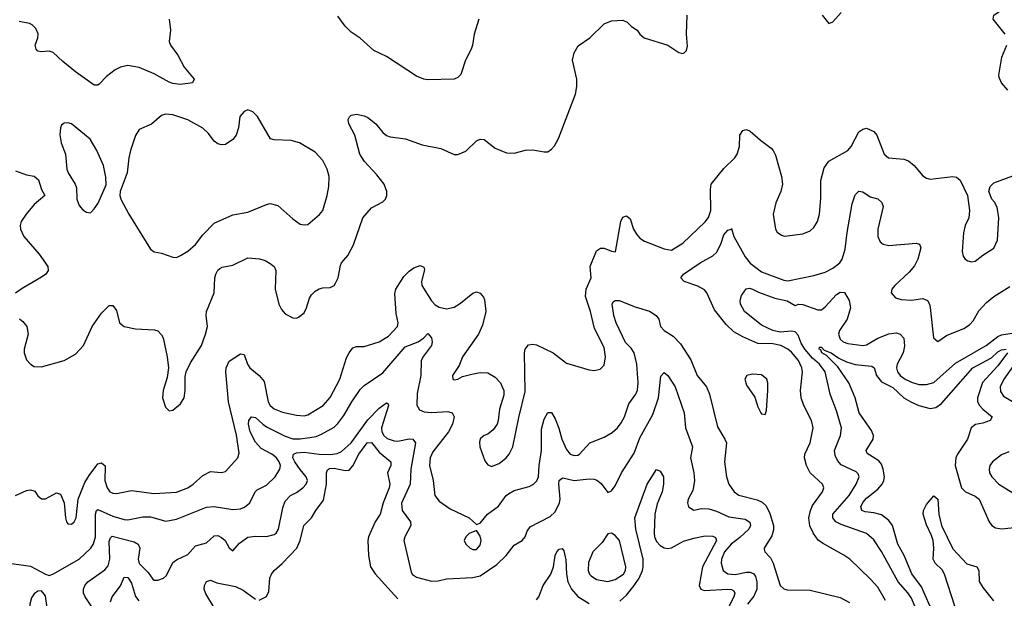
# Model space of a CAD drawing. Header units: inches. Extents: x 1843162 to 1959474, y 907081 to 1016326.
# Tile 192 of 256: x 1873773 to 1879025, y 984942 to 988026. Entities that reach past the tile are written whole.
import ezdxf

# ---------------------------------------------------------------- set-up
doc = ezdxf.new("R2010")
doc.units = ezdxf.units.IN
doc.header["$MEASUREMENT"] = 0
doc.layers.add('B8978', color=7, linetype='Continuous')

msp = doc.modelspace()

# ---------------------------------------------------------------- linework, layer by layer
at = {"layer": 'B8978', "color": 5}
for points, elevation in [([(1879029.8, 987950), (1878966.4, 988030), (1878969.7, 988050), (1879030, 988091.7)], 580), ([(1874570.3, 988029.7), (1874576.9, 987970), (1874570.2, 987910), (1874577.8, 987890), (1874616.6, 987836.6), (1874650, 987773.4), (1874703, 987710), (1874694.8, 987690), (1874630, 987680.2), (1874590, 987686.4), (1874570, 987693.2), (1874490, 987737.5), (1874410, 987770.8), (1874350, 987782), (1874310, 987773.3), (1874281.4, 987758.6), (1874236.2, 987723.8), (1874197.7, 987682.3), (1874190, 987677), (1874170, 987678), (1874070, 987748.6), (1874003.2, 987803.2), (1873952.1, 987852.1), (1873930, 987858.9), (1873890, 987855.9), (1873870, 987859.3), (1873860.3, 987870), (1873855.6, 987890), (1873869.1, 987930), (1873871.3, 987951.3), (1873859.4, 987979.4), (1873839.1, 987999.1), (1873826, 988006), (1873770, 988017.4)], 620), ([(1873772.3, 986432.3), (1873790, 986418.2), (1873810.8, 986390), (1873818.8, 986350), (1873796.2, 986270), (1873797, 986250), (1873810, 986214), (1873830, 986190.3), (1873850, 986178), (1873890, 986176), (1874010, 986209.2), (1874070, 986242.8), (1874113.3, 986290), (1874159.9, 986390), (1874210, 986462.8), (1874250, 986502.4), (1874270, 986503), (1874290, 986476), (1874305.7, 986410), (1874330, 986390.4), (1874390, 986378.4), (1874492.8, 986372.8), (1874510, 986367.3), (1874530, 986346.8), (1874537.6, 986330), (1874559.7, 986230), (1874566.2, 986170), (1874560.5, 986119.5), (1874538.3, 986050), (1874534.9, 986010), (1874550, 985960.7), (1874570, 985942), (1874590, 985945.5), (1874630, 985979.1), (1874649.6, 986010), (1874656.1, 986050), (1874655.6, 986124.4), (1874660.4, 986150), (1874683.4, 986196.6), (1874742.3, 986290), (1874764.6, 986350), (1874774.4, 986390), (1874767.5, 986450), (1874769.8, 986470), (1874809.8, 986570), (1874814.5, 986650), (1874819.8, 986670), (1874829.3, 986690.7), (1874840.2, 986699.8), (1874853.3, 986706.7), (1874910, 986717.8), (1874990, 986757.2), (1875051.4, 986751.4), (1875082.2, 986742.2), (1875110, 986727.6), (1875130.2, 986710.2), (1875138.5, 986690), (1875136.1, 986590), (1875154.6, 986510), (1875170, 986481.6), (1875190, 986458.4), (1875230, 986437.6), (1875250, 986435.8), (1875260.1, 986439.9), (1875290, 986463.8), (1875303.5, 986490), (1875318.8, 986541.2), (1875330, 986560.4), (1875350, 986579.5), (1875370, 986591.8), (1875390, 986597.4), (1875430, 986599.5), (1875449.8, 986610.2), (1875458.3, 986621.7), (1875471.9, 986650), (1875483.6, 986716.4), (1875490, 986730.4), (1875524, 986770), (1875553.2, 986826.8), (1875603.5, 986970), (1875650, 987022.6), (1875710, 987054.9), (1875724, 987070), (1875732.3, 987090), (1875730.9, 987110), (1875716.4, 987150), (1875678.8, 987198.8), (1875611.6, 987270), (1875586.9, 987310), (1875560.3, 987410), (1875529.6, 987470.4), (1875526, 987494), (1875531.6, 987508.4), (1875542, 987518), (1875570, 987523.7), (1875610, 987514), (1875630, 987504.2), (1875671.9, 987471.9), (1875710, 987425.7), (1875729.4, 987409.4), (1875750, 987401.3), (1875831.1, 987391.1), (1875920, 987360), (1876019.5, 987339.5), (1876090, 987308.5), (1876110, 987308.4), (1876153.6, 987326.4), (1876210, 987380.3), (1876230, 987390.3), (1876250, 987387.6), (1876310, 987342), (1876370, 987317.4), (1876410, 987315.6), (1876471.7, 987331.7), (1876510, 987332), (1876570, 987321.3), (1876590, 987322.4), (1876610, 987335.5), (1876626.1, 987353.9), (1876647.6, 987392.4), (1876738.5, 987630), (1876745.1, 987670), (1876744.7, 987710), (1876721.4, 987810), (1876730, 987850.6), (1876752.7, 987887.3), (1876814, 987930), (1876890, 988003.7), (1876930, 988019.6), (1876990, 988024.4), (1877013.4, 988013.4), (1877037.3, 987990), (1877066.8, 987970), (1877080.5, 987950), (1877104, 987930), (1877230.3, 987890.3), (1877290, 987850.8), (1877310, 987846.8), (1877318, 987850), (1877330, 987862), (1877334.5, 987885.5), (1877329.6, 987949.6), (1877334.2, 988050)], 620), ([(1876221.4, 988030), (1876197.3, 987950), (1876189.2, 987890.8), (1876181.5, 987870), (1876151.7, 987810), (1876126.2, 987733.8), (1876110, 987718), (1876090, 987708.9), (1875950, 987706.2), (1875929.1, 987709.1), (1875890, 987725.6), (1875730, 987830.9), (1875661.8, 987861.8), (1875590, 987928), (1875540.5, 987960.5), (1875510, 987992.3), (1875470, 988046)], 620), ([(1878054, 988050), (1878090, 988006), (1878110, 988014.8), (1878155.8, 988064.2)], 620), ([(1879044.2, 987650), (1879010.6, 987690), (1878997.4, 987717.4), (1878996.1, 987730), (1879013, 987827), (1879038.7, 987890)], 580), ([(1873750, 985490.3), (1873810, 985516.5), (1873830, 985519.5), (1873853.1, 985513.1), (1873870, 985488), (1873890, 985472.7), (1873910, 985472.2), (1873970, 985503.8), (1873990, 985497.3), (1874010.2, 985450.2), (1874016.5, 985370), (1874022.8, 985350), (1874030, 985338.7), (1874050, 985336.5), (1874063.5, 985350), (1874074, 985370), (1874084.8, 985470), (1874120.6, 985559.4), (1874142.7, 985597.3), (1874190, 985658.6), (1874210, 985663.6), (1874228.2, 985648.2), (1874227.2, 985570), (1874239.3, 985530), (1874254.4, 985510), (1874270, 985502.2), (1874290, 985500.7), (1874370, 985516.8), (1874490, 985499.8), (1874610, 985507.9), (1874669.5, 985530.5), (1874698.4, 985550), (1874750, 985596.9), (1874790, 985618.2), (1874850, 985612.4), (1874870, 985618.3), (1874936.4, 985690), (1874943.2, 985716.8), (1874928.8, 985811.2), (1874886, 985990), (1874871.8, 986150), (1874873.6, 986170), (1874890, 986206.2), (1874950, 986244.9), (1874970, 986241.6), (1874988.4, 986190), (1875000.2, 986170), (1875050.2, 986130), (1875077, 986097), (1875099.2, 985990), (1875109.2, 985969.2), (1875130, 985952.5), (1875174.4, 985934.4), (1875250, 985918.1), (1875290, 985913.9), (1875310, 985919.8), (1875391.6, 985970), (1875430, 986012.3), (1875481.6, 986110), (1875517, 986223), (1875530, 986250.3), (1875550, 986276.9), (1875570, 986284.5), (1875610, 986284.6), (1875690, 986308.4), (1875740, 986340), (1875788.5, 986390), (1875792.7, 986410), (1875780.9, 986460.9), (1875774.5, 986565.5), (1875778.7, 986590), (1875822.2, 986657.8), (1875850, 986686.7), (1875876.1, 986703.9), (1875910, 986715.4), (1875928, 986708), (1875933.1, 986693.1), (1875915.9, 986630), (1875918.5, 986610), (1875970, 986527.6), (1875990, 986506.2), (1876010, 986493.2), (1876050, 986485), (1876090, 986494.6), (1876125.3, 986514.7), (1876190, 986568.5), (1876210, 986575.5), (1876230, 986568), (1876247.6, 986547.6), (1876253, 986533), (1876260.3, 986470), (1876241.2, 986398.8), (1876219.6, 986350), (1876135.3, 986230), (1876117.4, 986182.6), (1876081.6, 986130), (1876084, 986110), (1876090, 986106.7), (1876110, 986110.7), (1876135.4, 986124.6), (1876184.1, 986135.9), (1876230, 986144.9), (1876270, 986143.1), (1876310, 986121.3), (1876337, 986090), (1876347.2, 986070), (1876354.9, 986050), (1876355.8, 986024.2), (1876332.8, 985950), (1876326, 985890), (1876319.6, 985870), (1876299.4, 985840.6), (1876270, 985817.7), (1876250, 985809.6), (1876230, 985791.6), (1876225.5, 985774.5), (1876227.7, 985750), (1876254.4, 985674.4), (1876270, 985652.7), (1876290, 985645.3), (1876330, 985660.8), (1876368.3, 985690), (1876384.7, 985710), (1876403.1, 985750), (1876434.9, 985905.1), (1876470, 986044.7), (1876465.8, 986250), (1876470, 986270.5), (1876486.6, 986293.4), (1876510, 986297.3), (1876530, 986293.2), (1876619.5, 986250), (1876690, 986196.1), (1876810, 986159.1), (1876836.8, 986156.8), (1876870, 986163.8), (1876890, 986184.9), (1876897.2, 986230), (1876890, 986279), (1876839.4, 986379.4), (1876817.2, 986470), (1876791.6, 986550), (1876795.2, 986590), (1876821.2, 986650), (1876816.5, 986710), (1876850, 986794.9), (1876871.1, 986808.9), (1876890, 986807.7), (1876930, 986792.2), (1876951, 986789), (1876979.3, 986950), (1876990, 986973.4), (1877010, 986981.5), (1877030, 986964.4), (1877047.3, 986910), (1877062.6, 986882.6), (1877081.4, 986861.4), (1877105.3, 986845.3), (1877210, 986805), (1877250, 986798), (1877310, 986834.9), (1877430, 986948.7), (1877447.9, 986972.1), (1877459.8, 987010), (1877458.2, 987121.8), (1877462.4, 987150), (1877530, 987233.8), (1877588.2, 987290), (1877601.1, 987310), (1877613.3, 987350), (1877614.3, 987410), (1877630, 987436.4), (1877650, 987440.3), (1877670, 987432.8), (1877724.2, 987384.2), (1877781.4, 987341.4), (1877792.4, 987330), (1877805, 987305), (1877837.6, 987190), (1877842.2, 987150), (1877832.4, 987110), (1877806.3, 987050), (1877792.2, 986990), (1877805.5, 986910), (1877814.4, 986894.4), (1877837.6, 986877.6), (1877852.7, 986872.7), (1877950, 986884.9), (1877990, 986901.1), (1878010, 986918.4), (1878028.3, 986950), (1878038.7, 986990), (1878047, 987073), (1878047.1, 987170), (1878063.8, 987236.2), (1878090, 987271.6), (1878191.5, 987328.5), (1878209, 987351), (1878250, 987428.7), (1878270, 987442.6), (1878290, 987448.5), (1878330, 987430.5), (1878345.5, 987410), (1878384.4, 987310), (1878406.8, 987290), (1878490, 987283.1), (1878514.6, 987274.6), (1878544.9, 987250), (1878590, 987193.7), (1878610, 987181.1), (1878630, 987176.9), (1878750, 987190.3), (1878770, 987186.4), (1878790.2, 987170.2), (1878828.7, 987090), (1878840.3, 987010), (1878836, 986970), (1878817.4, 986930), (1878807.4, 986890), (1878801.3, 986790), (1878805.9, 986765.9), (1878817.3, 986750), (1878830, 986740.5), (1878850, 986736.3), (1878870, 986739.1), (1878910, 986770.4), (1878970, 986807.7), (1878989.7, 986850.3), (1878995.3, 986970), (1878986.7, 987026.7), (1878973.4, 987053.4), (1878959.3, 987070), (1878942.7, 987110), (1878950, 987138), (1878970, 987157.3), (1879070, 987194.4)], 580), ([(1873750, 987220.7), (1873810, 987199.5), (1873850, 987193.1), (1873873.4, 987173.4), (1873890, 987122), (1873907.1, 987090), (1873850, 987041.5), (1873806.9, 986990), (1873781.3, 986950), (1873775.7, 986930), (1873776.6, 986910), (1873794.5, 986870), (1873876.5, 986776.5), (1873922.6, 986710), (1873925.3, 986690), (1873911.8, 986670), (1873890, 986654.5), (1873785.7, 986594.3), (1873751, 986569)], 620), ([(1878391.6, 984930), (1878350, 985000.4), (1878310, 985045.7), (1878200.5, 985150), (1878170, 985172.3), (1878055.1, 985235.1), (1878032.5, 985252.5), (1878006.8, 985286.8), (1877988.1, 985328.1), (1877982.7, 985370), (1877991.2, 985410), (1878003, 985437), (1878055.1, 985510), (1878063, 985530), (1878055.8, 985550), (1877989.8, 985610), (1877969.9, 985649.9), (1877959, 985690), (1877962, 985710), (1877989.2, 985770.8), (1878005.8, 985850), (1877997.5, 985890), (1877955.5, 985970), (1877942, 986010), (1877937.6, 986050), (1877948.6, 986150), (1877944.9, 986170), (1877927.2, 986210), (1877890, 986253.6), (1877869.8, 986270), (1877832.4, 986290), (1877790, 986298.5), (1877710, 986300.8), (1877630, 986335.8), (1877582.8, 986362.8), (1877541.1, 986401.1), (1877479.8, 986479.8), (1877438.2, 986570), (1877425.8, 986585.8), (1877390, 986606), (1877317, 986630), (1877299.6, 986650), (1877314, 986670), (1877403.1, 986730), (1877470, 986767), (1877490, 986785.4), (1877513.2, 986830), (1877530, 986880.2), (1877550, 986904.9), (1877569.7, 986910.3), (1877570, 986914), (1877582.2, 986870), (1877642.2, 986762.2), (1877670, 986728.9), (1877730, 986682.8), (1877850, 986637.8), (1877870, 986634.2), (1878010, 986662), (1878070, 986679.7), (1878110, 986701.6), (1878148.1, 986730), (1878161.1, 986750), (1878177.1, 986802.9), (1878187.2, 986892.8), (1878214.6, 987045.4), (1878230, 987092), (1878250, 987113.1), (1878270, 987108.7), (1878310, 987082.4), (1878351.2, 987071.2), (1878371.3, 987051.3), (1878378.5, 987030), (1878350.1, 986910), (1878350.2, 986870), (1878362.3, 986842.3), (1878378.4, 986830), (1878410, 986823.2), (1878554.4, 986834.4), (1878573, 986830), (1878579.5, 986810), (1878563.2, 986750), (1878546.2, 986713.8), (1878518.7, 986681.3), (1878440.5, 986610), (1878425.5, 986590), (1878422, 986570), (1878444.5, 986544.5), (1878474.8, 986534.8), (1878530, 986532.1), (1878590, 986540.2), (1878615.3, 986530), (1878626.3, 986510), (1878630, 986491.3), (1878647.6, 986330), (1878670, 986310.5), (1878717.4, 986342.6), (1878810, 986379.6), (1878840.4, 986399.6), (1878859, 986421), (1878890, 986474), (1878930, 986519.1), (1878970, 986551.5), (1879055.2, 986604.8)], 560), ([(1878590, 984796.9), (1878530, 984942), (1878510.8, 984970.8), (1878459.6, 985030), (1878370, 985192.1), (1878330, 985253.6), (1878290, 985287), (1878155, 985335), (1878127, 985350), (1878110.6, 985370), (1878111.3, 985390), (1878197.1, 985490), (1878234.5, 985550), (1878250.9, 985590), (1878246, 985606), (1878235.4, 985615.4), (1878154.2, 985654.2), (1878135.7, 985675.7), (1878123.2, 985703.2), (1878120.2, 985730), (1878152.3, 985810), (1878157.5, 985850), (1878130, 985941.6), (1878096.8, 986030), (1878069.4, 986150), (1878038.8, 986190), (1878002.7, 986222.7), (1877961.4, 986270), (1877941.8, 986301.8), (1877925.2, 986345.2), (1877910, 986361.9), (1877890, 986366.8), (1877830, 986360.5), (1877789.8, 986370), (1877730, 986397.5), (1877639.4, 986470), (1877617.4, 986510), (1877615.8, 986530), (1877623, 986557), (1877647.7, 986592.3), (1877665.1, 986594.9), (1877682.8, 986590), (1877713.7, 986573.7), (1877801.3, 986541.3), (1877867.5, 986527.5), (1877910, 986503.7), (1877930, 986509.3), (1877950, 986507.8), (1878030, 986479.6), (1878050, 986479.6), (1878070, 986494.9), (1878130, 986562), (1878150, 986574), (1878172.8, 986572.8), (1878197.3, 986530), (1878204.2, 986490), (1878186.4, 986430), (1878146.4, 986370), (1878141.5, 986350), (1878150, 986323.5), (1878164.9, 986310), (1878190, 986300.1), (1878270, 986290.1), (1878290, 986293.2), (1878350, 986328.7), (1878410, 986351.7), (1878450, 986357.8), (1878470, 986350.2), (1878488.7, 986328.7), (1878493.8, 986286.2), (1878485.7, 986250), (1878453.8, 986190), (1878451.1, 986170), (1878455.6, 986150), (1878470.2, 986130), (1878497.3, 986110), (1878530, 986093.5), (1878570, 986081.6), (1878610, 986080.9), (1878650, 986092.2), (1878765.3, 986194.7), (1878928, 986290), (1878990, 986338.4), (1879010, 986345.7), (1879090, 986358.7)], 540), ([(1873692.7, 985132.7), (1873830, 985113.1), (1873910, 985070.6), (1873930, 985064), (1873950, 985070.5), (1874090, 985151.4), (1874152.9, 985210), (1874167.2, 985232.8), (1874178.2, 985270), (1874176.5, 985390), (1874183.1, 985410), (1874190, 985414.8), (1874270, 985379.6), (1874330, 985362.6), (1874350, 985359.8), (1874430, 985375.9), (1874470, 985376.3), (1874552.3, 985352.3), (1874610, 985363.2), (1874770, 985428.5), (1874810, 985431.7), (1874910, 985416.1), (1874950, 985419.4), (1874971.7, 985428.3), (1875000.3, 985450), (1875029.9, 985510.1), (1875039.7, 985520.3), (1875090, 985545.7), (1875136.1, 985590), (1875161.4, 985630), (1875163.4, 985650), (1875157.4, 985670), (1875143.2, 985690), (1875117.7, 985710), (1875061.2, 985741.2), (1875030, 985773.4), (1875003.3, 985830), (1874993.3, 985870), (1874995, 985890), (1875010, 985908.6), (1875030, 985906.4), (1875069.4, 985869.4), (1875090, 985855.9), (1875190, 985806.4), (1875230, 985792.6), (1875270, 985791.8), (1875321.3, 985798.7), (1875355, 985805), (1875383.6, 985816.4), (1875450, 985855), (1875470, 985873.2), (1875502.9, 985917.1), (1875545.4, 985990), (1875590, 986054.3), (1875610, 986075.6), (1875710, 986144.7), (1875830, 986282.5), (1875899.3, 986310), (1875928.6, 986330), (1875950, 986352.7), (1875970, 986330.6), (1875973.4, 986310), (1875970.2, 986290), (1875926.6, 986233.4), (1875915.3, 986210), (1875913.2, 986130), (1875893.6, 986033.6), (1875891.1, 985971.1), (1875906.3, 985946.3), (1875930, 985935.5), (1875970, 985932.9), (1876057.4, 985937.4), (1876080.5, 985930), (1876090.3, 985910), (1876080.9, 985870), (1876061.3, 985830), (1875977.7, 985722.3), (1875962.7, 985690), (1875959.1, 985650), (1875977.8, 985570), (1875987.8, 985490), (1876010, 985459.2), (1876070, 985418.9), (1876170.6, 985370), (1876210, 985334.8), (1876230, 985342.8), (1876269.2, 985390.8), (1876327.8, 985432.2), (1876368.8, 985490), (1876380.4, 985499.6), (1876410, 985515.8), (1876490, 985537.8), (1876514.7, 985550), (1876532.4, 985567.6), (1876539.8, 985590), (1876543.8, 985650), (1876557, 985730), (1876556, 985844), (1876570, 985897.1), (1876590, 985933), (1876610, 985933), (1876630, 985899.1), (1876649.4, 985849.4), (1876665.7, 985790), (1876690, 985735.3), (1876710, 985710.2), (1876730, 985703), (1876750, 985704.3), (1876759.1, 985710), (1876814.7, 985770), (1876890, 985800.9), (1876934.3, 985825.7), (1876961.5, 985850), (1876981.8, 985878.2), (1876998.8, 985910), (1877022.1, 985977.9), (1877059.8, 986030), (1877068.2, 986051.8), (1877072.2, 986090), (1877065.6, 986190), (1877050.9, 986250), (1877034.8, 986274.8), (1877005.5, 986305.5), (1876954.8, 986410), (1876941.7, 986450), (1876933.5, 986510), (1876938.3, 986521.7), (1876949.3, 986530), (1876970.9, 986529.1), (1877055.4, 986495.4), (1877132, 986472), (1877167.6, 986450), (1877182.1, 986430), (1877191.6, 986390), (1877211.7, 986370), (1877259.4, 986339.4), (1877297.8, 986297.8), (1877353, 986213), (1877386.5, 986130), (1877436.5, 986070), (1877452.9, 986030), (1877495.3, 985855.3), (1877535.2, 985790), (1877542.7, 985770), (1877532.9, 985670), (1877543.7, 985590), (1877556.3, 985550), (1877584.7, 985510), (1877610, 985490.9), (1877707.3, 985467.3), (1877733.8, 985453.8), (1877754.3, 985434.3), (1877774.6, 985394.6), (1877793.4, 985330), (1877793.4, 985306.6), (1877784.6, 985275.4), (1877743.8, 985210), (1877744.4, 985204.4), (1877747.7, 985190), (1877777.9, 985157.9), (1877793.2, 985130), (1877830.3, 985010), (1877850, 984991.8), (1877867.4, 984987.4), (1877990, 984984.8), (1878150, 984945.4), (1878199.3, 984919.3)], 560), ([(1878650, 984853), (1878582.9, 985002.9), (1878532.7, 985072.7), (1878491.4, 985170), (1878457.5, 985230), (1878429.1, 985330), (1878410, 985357.1), (1878370, 985387), (1878330, 985398.3), (1878282.9, 985402.9), (1878264.5, 985410), (1878259.5, 985430), (1878270, 985453), (1878290, 985476.6), (1878350, 985523.4), (1878373.3, 985550), (1878382.6, 985570), (1878385.4, 985590), (1878379.9, 985630), (1878370, 985656.8), (1878355.6, 985675.6), (1878293.5, 985713.5), (1878289, 985730), (1878326, 985790), (1878327.8, 985810), (1878316.3, 985836.3), (1878250.6, 985930), (1878229.4, 986010), (1878195.9, 986090), (1878136.6, 986176.6), (1878076.9, 986236.9), (1878052.8, 986250), (1878046.2, 986266.2), (1878038.4, 986270), (1878040.1, 986279.9), (1878050, 986280.4), (1878065.1, 986265.1), (1878101.7, 986250), (1878142.9, 986222.9), (1878183.1, 986203.1), (1878230, 986188.6), (1878318.7, 986178.7), (1878330.6, 986170.6), (1878343.3, 986130), (1878370, 986096.7), (1878430, 986065.3), (1878490, 986011.4), (1878526.7, 985990), (1878570, 985970.5), (1878630, 985953.1), (1878660.8, 985959.2), (1878690, 985980.7), (1878858.3, 986170), (1878956.4, 986223.6), (1878990, 986255.2), (1879010, 986266.9), (1879036, 986270)], 520), ([(1879042.8, 986250), (1878990, 986181.4), (1878908.5, 986091.5), (1878882.8, 986010), (1878882.2, 985990), (1878892.5, 985970), (1878910.1, 985950), (1878960.2, 985910), (1878949.2, 985890), (1878910, 985875.7), (1878871.7, 985868.3), (1878849.3, 985850), (1878829.4, 985790), (1878774.8, 985710), (1878766.9, 985690), (1878763.7, 985650), (1878796.8, 985530), (1878817.8, 985510), (1878870, 985486), (1878890.4, 985470.4), (1878944.5, 985350), (1878958.3, 985330), (1878977.8, 985317.8), (1879010, 985313.1), (1879146.8, 985326.8)], 520), ([(1874176.2, 984870), (1874122.3, 984950), (1874114.1, 984970), (1874113.1, 984990), (1874120.2, 985010), (1874137, 985030), (1874226.3, 985093.7), (1874244.6, 985115.4), (1874254.5, 985150), (1874250, 985244), (1874256.6, 985263.4), (1874266.3, 985273.7), (1874383.6, 985243.6), (1874404.9, 985230), (1874413.1, 985210), (1874405.5, 985150), (1874410, 985127.1), (1874458.9, 985078.9), (1874483.5, 985043.5), (1874490, 985038.7), (1874510, 985037.7), (1874540.7, 985050), (1874556.4, 985063.6), (1874590, 985133.4), (1874610, 985147.6), (1874670, 985175.6), (1874710, 985221.6), (1874770, 985238.2), (1874810, 985275.2), (1874830, 985277.1), (1874850, 985266.9), (1874869.4, 985249.4), (1874890, 985210.7), (1874910, 985194.8), (1874944.9, 985235.1), (1874990, 985267.2), (1875030, 985274), (1875090, 985271.1), (1875130, 985281.8), (1875141.5, 985290), (1875153.2, 985310), (1875176, 985424), (1875190, 985460.3), (1875218.3, 985490), (1875250, 985505.5), (1875283.5, 985530), (1875301.1, 985550), (1875308.2, 985570), (1875301.9, 985590), (1875268.4, 985628.4), (1875240.3, 985670), (1875229.9, 985690.1), (1875234.4, 985710), (1875250, 985716.7), (1875290, 985720.6), (1875370, 985710.8), (1875431.1, 985708.9), (1875466, 985714), (1875490, 985723.9), (1875542, 985770), (1875630, 985892.8), (1875690, 985955.3), (1875730, 985983.7), (1875738.4, 985978.4), (1875739.6, 985970), (1875702.4, 985850), (1875705.2, 985830), (1875715.7, 985810), (1875733.9, 985793.9), (1875770, 985780.6), (1875790, 985779.6), (1875850, 985791.5), (1875871, 985791), (1875884.6, 985770), (1875860.3, 985630), (1875855.3, 985550), (1875808.9, 985448.9), (1875813.4, 985410), (1875858.5, 985350), (1875859.7, 985330), (1875826.9, 985270), (1875821.5, 985250), (1875861.1, 985081.1), (1875868.5, 985068.5), (1875890, 985055.2), (1875970, 985032.4), (1876005.7, 985034.3), (1876050, 985045.6), (1876190, 985052.6), (1876230, 985061.9), (1876317.8, 985122.2), (1876367.7, 985170), (1876410, 985224.9), (1876454, 985250), (1876469.7, 985270.3), (1876480.8, 985299.2), (1876496.8, 985323.2), (1876601.9, 985378.1), (1876630, 985402), (1876653, 985450), (1876656, 985470), (1876648.7, 985551.3), (1876650.8, 985569.2), (1876661.1, 985578.9), (1876670, 985583.6), (1876730, 985569.3), (1876810, 985578.9), (1876836.8, 985576.8), (1876852, 985572), (1876874.7, 985554.7), (1876910, 985506), (1876930, 985514.8), (1876950, 985541), (1876983.5, 985610), (1877050, 985716.4), (1877081.8, 985798.2), (1877150, 985922.3), (1877179.9, 986010), (1877193.7, 986126.3), (1877210, 986146), (1877230, 986128.8), (1877269.6, 986069.6), (1877317.7, 985930), (1877325, 985850), (1877362.4, 985750), (1877352.1, 985690), (1877369.3, 985610), (1877372, 985568), (1877363, 985517), (1877339.5, 985470), (1877335.3, 985450), (1877341.3, 985430), (1877370, 985412.2), (1877410, 985421.5), (1877450, 985418.6), (1877490, 985406.2), (1877555.6, 985375.6), (1877643, 985363), (1877667.5, 985347.5), (1877671.4, 985330), (1877661.9, 985310), (1877614.7, 985265.3), (1877567.5, 985230), (1877532, 985190), (1877516.9, 985150), (1877515.5, 985130), (1877525.1, 985090), (1877550, 985071.9), (1877590, 985069), (1877650, 985081.4), (1877670, 985081.5), (1877690, 985073.2), (1877698.4, 985058.4), (1877705.6, 985030), (1877705.7, 984990), (1877690, 984953.8), (1877655, 984910)], 540), ([(1879070, 986177.1), (1879022.8, 986110), (1879003.1, 986070), (1879004.2, 986044.2), (1879020.2, 986020.2), (1879090, 985978.6)], 540), ([(1875050, 984931.8), (1875088.8, 984951.2), (1875101.5, 984978.5), (1875108.2, 985050), (1875116.1, 985070), (1875130.9, 985090), (1875172.7, 985127.3), (1875251.6, 985210), (1875269.9, 985250), (1875289, 985330), (1875329.8, 985370), (1875353, 985410), (1875394.2, 985465.8), (1875409.6, 985550.4), (1875409.5, 985610.5), (1875414.1, 985625.9), (1875426.2, 985633.8), (1875450, 985635.7), (1875510, 985622.6), (1875530, 985624.6), (1875550, 985647.3), (1875582, 985710), (1875627.4, 985770), (1875650, 985773.2), (1875690, 985720.1), (1875753.4, 985670), (1875752, 985650), (1875734.6, 985610), (1875748.2, 985550), (1875744.6, 985530), (1875712.3, 985450), (1875695.7, 985390), (1875669.6, 985350), (1875633.5, 985270), (1875630.1, 985249.9), (1875633.5, 985170), (1875644.6, 985110), (1875670, 985071.9), (1875790, 984939.2)], 520), ([(1879050, 985723.5), (1879010, 985706.3), (1878963.1, 985670), (1878948.8, 985650), (1878944.2, 985630), (1878947.2, 985610), (1878958.9, 985590), (1878997, 985550), (1879070, 985503.6)], 540), ([(1876973.8, 984926.2), (1877010, 984958.4), (1877050, 985009.5), (1877076.8, 985050), (1877095, 985090), (1877099.7, 985110), (1877098.3, 985150), (1877058.9, 985310), (1877054.5, 985370), (1877120.8, 985550), (1877170, 985628), (1877190, 985619.1), (1877207.2, 985590), (1877208.1, 985550), (1877201, 985510), (1877173.6, 985446.4), (1877161.4, 985390), (1877158.1, 985290), (1877160.1, 985270), (1877170, 985244.3), (1877190, 985223.8), (1877210, 985211.4), (1877230, 985206.7), (1877250, 985210.2), (1877314, 985246), (1877370, 985262.2), (1877430, 985274.5), (1877470, 985273), (1877485.2, 985265.2), (1877490.7, 985250), (1877415, 985110), (1877397.6, 985010), (1877405.8, 984990), (1877423.5, 984983.5), (1877551.2, 984991.2), (1877569.5, 984989.5), (1877581.9, 984981.9), (1877588.6, 984970), (1877583.4, 984950), (1877522.5, 984830)], 520), ([(1878760.8, 984900.8), (1878706.5, 985070), (1878694.2, 985094.2), (1878657.4, 985130), (1878645.2, 985150), (1878649.5, 985210), (1878645.8, 985250), (1878637.4, 985277.4), (1878610, 985332.9), (1878592.5, 985390), (1878594.3, 985410), (1878610, 985441.1), (1878650, 985488.7), (1878670.1, 985470), (1878675.9, 985390), (1878689.6, 985329.6), (1878750, 985205.5), (1878825.9, 985125.9), (1878878.9, 985110), (1878888.6, 985090), (1878891.2, 985031.2), (1878910, 984999.2), (1878967.7, 984927.7)], 480), ([(1876530, 984934.4), (1876542, 984950), (1876565.5, 985010), (1876606, 985070), (1876620.2, 985110), (1876630, 985170.8), (1876638, 985190), (1876650, 985203.1), (1876667.1, 985207.1), (1876675.8, 985195.8), (1876687.2, 985147.2), (1876689.5, 985070), (1876696.6, 985030), (1876716.2, 984990), (1876750, 984950.9), (1876810, 984914.3)], 520), ([(1874256.5, 984923.5), (1874267.1, 984950), (1874310, 985009.1), (1874330, 985055.3), (1874350, 985052.1), (1874370, 985021.8), (1874391.1, 984951.1), (1874409.1, 984929.1)], 520), ([(1874812.1, 984890), (1874765.4, 984965.4), (1874756.8, 984990), (1874758.2, 985010), (1874768.6, 985031.4), (1874790, 985038.2), (1874824, 985024), (1874924.6, 985004.6), (1874964.4, 984984.4), (1875030, 984937.7)], 520)]:
    msp.add_lwpolyline(points, dxfattribs=dict(at, elevation=elevation))
for points, elevation in [([(1874990, 987545.2), (1874970, 987537.2), (1874947.7, 987510), (1874939.5, 987450), (1874927.2, 987410), (1874910, 987388), (1874870, 987362), (1874850, 987358.9), (1874830, 987364.7), (1874810, 987379.7), (1874780.5, 987420.5), (1874750, 987448.7), (1874670, 987493.1), (1874590, 987518.7), (1874550, 987522), (1874530, 987515.6), (1874476.3, 987470), (1874410, 987441.3), (1874390, 987409.5), (1874364.2, 987330), (1874354.5, 987290), (1874346.3, 987210), (1874308.7, 987111.3), (1874307, 987090), (1874312, 987070), (1874355.3, 986990), (1874470, 986803), (1874490, 986788.4), (1874530, 986781.3), (1874590, 986760.3), (1874610, 986759.5), (1874630, 986768.5), (1874670, 986791.7), (1874710, 986827.9), (1874750, 986880.3), (1874810, 986941.7), (1874910, 986986.9), (1874990, 987000.3), (1875090, 987041.1), (1875110, 987045.7), (1875150, 987036.4), (1875230, 986964.4), (1875270, 986937.1), (1875290, 986933), (1875310, 986935.5), (1875372.7, 986987.3), (1875389.7, 987010), (1875412.8, 987090), (1875422.8, 987137.2), (1875424, 987190), (1875413.5, 987230), (1875390, 987275.6), (1875350, 987320.5), (1875266, 987370), (1875221.6, 987381.6), (1875130, 987385.4), (1875111.2, 987391.2), (1875041.2, 987510), (1875015.9, 987535.9)], 640), ([(1874030, 987476.9), (1874010, 987474.3), (1873995.8, 987464.2), (1873990.4, 987450), (1873987.1, 987412.9), (1873994, 987370), (1874016.8, 987310), (1874024.5, 987230), (1874030.8, 987210), (1874068.4, 987150), (1874075.6, 987130), (1874077.2, 987070), (1874090, 987036.4), (1874110, 987012.2), (1874130, 987000.7), (1874150, 986997.3), (1874170, 987017.3), (1874191, 987049), (1874234.2, 987145.8), (1874232.2, 987187.8), (1874220.6, 987250), (1874185.3, 987330), (1874149.8, 987390), (1874050, 987471)], 640), ([(1877682.4, 986137.6), (1877651.3, 986130), (1877640.7, 986110), (1877650, 986078), (1877694.4, 986014.4), (1877710, 985962), (1877726, 985930), (1877730, 985924.7), (1877750, 985922), (1877757.2, 985942.8), (1877764.5, 986050), (1877763.7, 986090), (1877758, 986110), (1877730, 986133.3)], 580), ([(1876210, 985304), (1876170, 985287), (1876153, 985270), (1876143.8, 985250), (1876153, 985230), (1876176.3, 985210), (1876190, 985202), (1876210, 985202.6), (1876230, 985224.9), (1876234.5, 985250), (1876230, 985274)], 560), ([(1876930, 985289.6), (1876910, 985286), (1876879.8, 985240.2), (1876829.5, 985190.5), (1876807.2, 985132.8), (1876804.8, 985090), (1876812.3, 985070), (1876820.8, 985060.8), (1876850, 985042.7), (1876910, 985031.8), (1876950, 985041.4), (1876994.5, 985070), (1877005, 985090), (1877006, 985110), (1876971.8, 985250), (1876950, 985276.3)], 540), ([(1873890, 984981.2), (1873870, 984979.3), (1873850, 984965.2), (1873836.1, 984943.9), (1873826.4, 984910), (1873825.5, 984890), (1873830.8, 984870), (1873850, 984854), (1873870, 984848.2), (1873890, 984853), (1873910, 984867.7), (1873919.6, 984890), (1873910, 984955.3)], 560)]:
    msp.add_lwpolyline(points, close=True, dxfattribs=dict(at, elevation=elevation))

doc.saveas('drawing.dxf')
